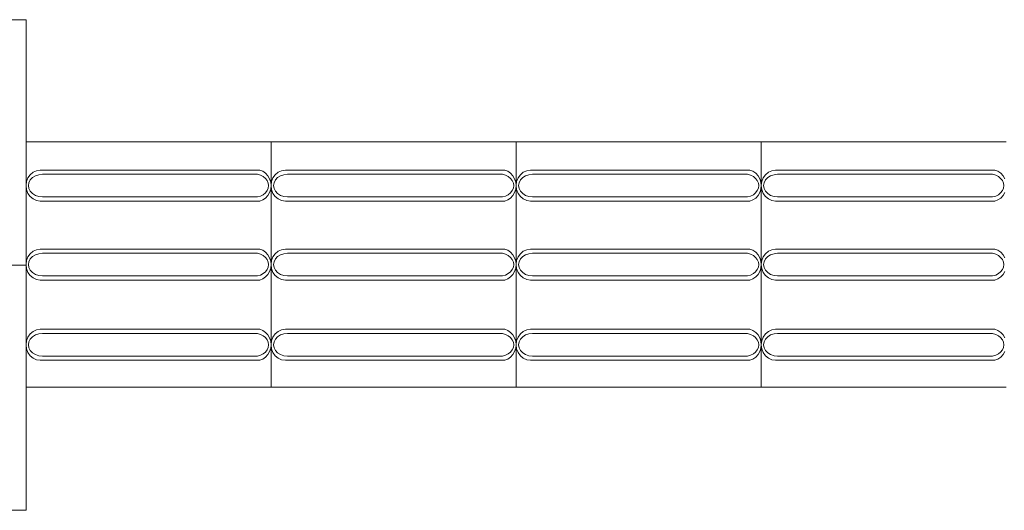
# Model space of a CAD drawing. Extents: x 5066 to 9756, y -2696 to -1109.
# Tile 67 of 208: x 9384.64 to 9386.65, y -2588.66 to -2587.66. Entities that reach past the tile are written whole.
import ezdxf

# ---------------------------------------------------------------- set-up
doc = ezdxf.new("R2010")
doc.units = 0
doc.header["$MEASUREMENT"] = 0
doc.layers.add('IFC-Elemento construtivo genérico-Contorno', color=253, linetype='CONTINUOUS', lineweight=5)

msp = doc.modelspace()

# ---------------------------------------------------------------- linework, layer by layer
at = {"layer": 'IFC-Elemento construtivo genérico-Contorno', "color": 8, "lineweight": 5}
for p, q in [((9384.1524, -2587.6639), (9384.6524, -2587.6639)), ((9384.6524, -2587.9131), (9384.6524, -2587.6639)), ((9384.6524, -2588.4131), (9384.6524, -2587.9131)), ((9384.6524, -2587.9131), (9385.1524, -2587.9131)), ((9385.1524, -2588.4131), (9385.1524, -2587.9131)), ((9385.1524, -2587.9131), (9385.6524, -2587.9131)), ((9385.6524, -2588.4131), (9385.6524, -2587.9131)), ((9385.6524, -2587.9131), (9386.1524, -2587.9131)), ((9386.1524, -2588.4131), (9386.1524, -2587.9131)), ((9386.1524, -2587.9131), (9386.6524, -2587.9131)), ((9384.667, -2587.9749), (9384.674, -2587.9717)), ((9384.674, -2587.9717), (9384.6816, -2587.9706)), ((9384.6816, -2587.9706), (9385.1292, -2587.9706)), ((9385.1292, -2587.9706), (9385.1355, -2587.973)), ((9385.1355, -2587.973), (9385.1412, -2587.9769)), ((9385.167, -2587.9749), (9385.174, -2587.9717)), ((9385.174, -2587.9717), (9385.1816, -2587.9706)), ((9385.1816, -2587.9706), (9385.6292, -2587.9706)), ((9385.6292, -2587.9706), (9385.6355, -2587.973)), ((9385.6355, -2587.973), (9385.6412, -2587.9769)), ((9385.667, -2587.9749), (9385.674, -2587.9717)), ((9385.674, -2587.9717), (9385.6816, -2587.9706)), ((9385.6816, -2587.9706), (9386.1292, -2587.9706)), ((9386.1292, -2587.9706), (9386.1355, -2587.973)), ((9386.1355, -2587.973), (9386.1412, -2587.9769)), ((9386.167, -2587.9749), (9386.174, -2587.9717)), ((9386.174, -2587.9717), (9386.1816, -2587.9706)), ((9386.1816, -2587.9706), (9386.6292, -2587.9706)), ((9386.6292, -2587.9706), (9386.6355, -2587.973)), ((9386.6355, -2587.973), (9386.6412, -2587.9769)), ((9384.6534, -2587.994), (9384.6563, -2587.9864)), ((9384.6563, -2587.9864), (9384.661, -2587.9799)), ((9384.6584, -2587.9962), (9384.6612, -2587.9906)), ((9384.661, -2587.9799), (9384.667, -2587.9749)), ((9384.6612, -2587.9906), (9384.6658, -2587.9859)), ((9384.6658, -2587.9859), (9384.6717, -2587.9822)), ((9384.6717, -2587.9822), (9384.6786, -2587.9799)), ((9384.6786, -2587.9799), (9384.686, -2587.9791)), ((9384.686, -2587.9791), (9385.1246, -2587.9791)), ((9385.1246, -2587.9791), (9385.1309, -2587.9809)), ((9385.1309, -2587.9809), (9385.1364, -2587.9837)), ((9385.1364, -2587.9837), (9385.141, -2587.9874)), ((9385.141, -2587.9874), (9385.1445, -2587.9919)), ((9385.1412, -2587.9769), (9385.1459, -2587.982)), ((9385.1445, -2587.9919), (9385.1467, -2587.9969)), ((9385.1459, -2587.982), (9385.1494, -2587.9881)), ((9385.1494, -2587.9881), (9385.1517, -2587.995)), ((9385.1534, -2587.994), (9385.1563, -2587.9864)), ((9385.1563, -2587.9864), (9385.161, -2587.9799)), ((9385.1584, -2587.9962), (9385.1612, -2587.9906)), ((9385.161, -2587.9799), (9385.167, -2587.9749)), ((9385.1612, -2587.9906), (9385.1658, -2587.9859)), ((9385.1658, -2587.9859), (9385.1717, -2587.9822)), ((9385.1717, -2587.9822), (9385.1786, -2587.9799)), ((9385.1786, -2587.9799), (9385.186, -2587.9791)), ((9385.186, -2587.9791), (9385.6246, -2587.9791)), ((9385.6246, -2587.9791), (9385.6309, -2587.9809)), ((9385.6309, -2587.9809), (9385.6364, -2587.9837)), ((9385.6364, -2587.9837), (9385.641, -2587.9874)), ((9385.641, -2587.9874), (9385.6445, -2587.9919)), ((9385.6412, -2587.9769), (9385.6459, -2587.982)), ((9385.6445, -2587.9919), (9385.6467, -2587.9969)), ((9385.6459, -2587.982), (9385.6494, -2587.9881)), ((9385.6494, -2587.9881), (9385.6517, -2587.995)), ((9385.6534, -2587.994), (9385.6563, -2587.9864)), ((9385.6563, -2587.9864), (9385.661, -2587.9799)), ((9385.6584, -2587.9962), (9385.6612, -2587.9906)), ((9385.661, -2587.9799), (9385.667, -2587.9749)), ((9385.6612, -2587.9906), (9385.6658, -2587.9859)), ((9385.6658, -2587.9859), (9385.6717, -2587.9822)), ((9385.6717, -2587.9822), (9385.6786, -2587.9799)), ((9385.6786, -2587.9799), (9385.686, -2587.9791)), ((9385.686, -2587.9791), (9386.1246, -2587.9791)), ((9386.1246, -2587.9791), (9386.1309, -2587.9809)), ((9386.1309, -2587.9809), (9386.1364, -2587.9837)), ((9386.1364, -2587.9837), (9386.141, -2587.9874)), ((9386.141, -2587.9874), (9386.1445, -2587.9919)), ((9386.1412, -2587.9769), (9386.1459, -2587.982)), ((9386.1445, -2587.9919), (9386.1467, -2587.9969)), ((9386.1459, -2587.982), (9386.1494, -2587.9881)), ((9386.1494, -2587.9881), (9386.1517, -2587.995)), ((9386.1534, -2587.994), (9386.1563, -2587.9864)), ((9386.1563, -2587.9864), (9386.161, -2587.9799)), ((9386.1584, -2587.9962), (9386.1612, -2587.9906)), ((9386.161, -2587.9799), (9386.167, -2587.9749)), ((9386.1612, -2587.9906), (9386.1658, -2587.9859)), ((9386.1658, -2587.9859), (9386.1717, -2587.9822)), ((9386.1717, -2587.9822), (9386.1786, -2587.9799)), ((9386.1786, -2587.9799), (9386.186, -2587.9791)), ((9386.186, -2587.9791), (9386.6246, -2587.9791)), ((9386.6246, -2587.9791), (9386.6309, -2587.9809)), ((9386.6309, -2587.9809), (9386.6364, -2587.9837)), ((9386.6364, -2587.9837), (9386.641, -2587.9874)), ((9386.641, -2587.9874), (9386.6445, -2587.9919)), ((9386.6412, -2587.9769), (9386.6459, -2587.982)), ((9386.6445, -2587.9919), (9386.6467, -2587.9969)), ((9386.6459, -2587.982), (9386.6494, -2587.9881)), ((9384.6524, -2588.0021), (9384.6534, -2587.994)), ((9384.6524, -2588.0021), (9384.6534, -2588.0103)), ((9384.6534, -2588.0103), (9384.6563, -2588.0179)), ((9384.6574, -2588.0021), (9384.6584, -2587.9962)), ((9384.6574, -2588.0021), (9384.6584, -2588.0081)), ((9384.6584, -2588.0081), (9384.6612, -2588.0136)), ((9384.6612, -2588.0136), (9384.6658, -2588.0184)), ((9385.141, -2588.0169), (9385.1445, -2588.0124)), ((9385.1445, -2588.0124), (9385.1467, -2588.0074)), ((9385.1467, -2587.9969), (9385.1474, -2588.0021)), ((9385.1467, -2588.0074), (9385.1474, -2588.0021)), ((9385.1494, -2588.0162), (9385.1517, -2588.0093)), ((9385.1517, -2587.995), (9385.1524, -2588.0021)), ((9385.1517, -2588.0093), (9385.1524, -2588.0021)), ((9385.1524, -2588.0021), (9385.1534, -2587.994)), ((9385.1524, -2588.0021), (9385.1534, -2588.0103)), ((9385.1534, -2588.0103), (9385.1563, -2588.0179)), ((9385.1574, -2588.0021), (9385.1584, -2587.9962)), ((9385.1574, -2588.0021), (9385.1584, -2588.0081)), ((9385.1584, -2588.0081), (9385.1612, -2588.0136)), ((9385.1612, -2588.0136), (9385.1658, -2588.0184)), ((9385.641, -2588.0169), (9385.6445, -2588.0124)), ((9385.6445, -2588.0124), (9385.6467, -2588.0074)), ((9385.6467, -2587.9969), (9385.6474, -2588.0021)), ((9385.6467, -2588.0074), (9385.6474, -2588.0021)), ((9385.6494, -2588.0162), (9385.6517, -2588.0093)), ((9385.6517, -2587.995), (9385.6524, -2588.0021)), ((9385.6517, -2588.0093), (9385.6524, -2588.0021)), ((9385.6524, -2588.0021), (9385.6534, -2587.994)), ((9385.6524, -2588.0021), (9385.6534, -2588.0103)), ((9385.6534, -2588.0103), (9385.6563, -2588.0179)), ((9385.6574, -2588.0021), (9385.6584, -2587.9962)), ((9385.6574, -2588.0021), (9385.6584, -2588.0081)), ((9385.6584, -2588.0081), (9385.6612, -2588.0136)), ((9385.6612, -2588.0136), (9385.6658, -2588.0184)), ((9386.141, -2588.0169), (9386.1445, -2588.0124)), ((9386.1445, -2588.0124), (9386.1467, -2588.0074)), ((9386.1467, -2587.9969), (9386.1474, -2588.0021)), ((9386.1467, -2588.0074), (9386.1474, -2588.0021)), ((9386.1494, -2588.0162), (9386.1517, -2588.0093)), ((9386.1517, -2587.995), (9386.1524, -2588.0021)), ((9386.1517, -2588.0093), (9386.1524, -2588.0021)), ((9386.1524, -2588.0021), (9386.1534, -2587.994)), ((9386.1524, -2588.0021), (9386.1534, -2588.0103)), ((9386.1534, -2588.0103), (9386.1563, -2588.0179)), ((9386.1574, -2588.0021), (9386.1584, -2587.9962)), ((9386.1574, -2588.0021), (9386.1584, -2588.0081)), ((9386.1584, -2588.0081), (9386.1612, -2588.0136)), ((9386.1612, -2588.0136), (9386.1658, -2588.0184)), ((9386.641, -2588.0169), (9386.6445, -2588.0124)), ((9386.6445, -2588.0124), (9386.6467, -2588.0074)), ((9386.6467, -2587.9969), (9386.6474, -2588.0021)), ((9386.6467, -2588.0074), (9386.6474, -2588.0021)), ((9384.6563, -2588.0179), (9384.661, -2588.0244)), ((9384.661, -2588.0244), (9384.667, -2588.0294)), ((9384.6658, -2588.0184), (9384.6717, -2588.0221)), ((9384.667, -2588.0294), (9384.674, -2588.0326)), ((9384.6717, -2588.0221), (9384.6786, -2588.0244)), ((9384.674, -2588.0326), (9384.6816, -2588.0336)), ((9384.6786, -2588.0244), (9384.686, -2588.0252)), ((9384.6816, -2588.0336), (9385.1292, -2588.0336)), ((9384.686, -2588.0252), (9385.1246, -2588.0252)), ((9385.1246, -2588.0252), (9385.1309, -2588.0234)), ((9385.1292, -2588.0336), (9385.1355, -2588.0312)), ((9385.1309, -2588.0234), (9385.1364, -2588.0206)), ((9385.1355, -2588.0312), (9385.1412, -2588.0274)), ((9385.1364, -2588.0206), (9385.141, -2588.0169)), ((9385.1412, -2588.0274), (9385.1459, -2588.0223)), ((9385.1459, -2588.0223), (9385.1494, -2588.0162)), ((9385.1563, -2588.0179), (9385.161, -2588.0244)), ((9385.161, -2588.0244), (9385.167, -2588.0294)), ((9385.1658, -2588.0184), (9385.1717, -2588.0221)), ((9385.167, -2588.0294), (9385.174, -2588.0326)), ((9385.1717, -2588.0221), (9385.1786, -2588.0244)), ((9385.174, -2588.0326), (9385.1816, -2588.0336)), ((9385.1786, -2588.0244), (9385.186, -2588.0252)), ((9385.1816, -2588.0336), (9385.6292, -2588.0336)), ((9385.186, -2588.0252), (9385.6246, -2588.0252)), ((9385.6246, -2588.0252), (9385.6309, -2588.0234)), ((9385.6292, -2588.0336), (9385.6355, -2588.0312)), ((9385.6309, -2588.0234), (9385.6364, -2588.0206)), ((9385.6355, -2588.0312), (9385.6412, -2588.0274)), ((9385.6364, -2588.0206), (9385.641, -2588.0169)), ((9385.6412, -2588.0274), (9385.6459, -2588.0223)), ((9385.6459, -2588.0223), (9385.6494, -2588.0162)), ((9385.6563, -2588.0179), (9385.661, -2588.0244)), ((9385.661, -2588.0244), (9385.667, -2588.0294)), ((9385.6658, -2588.0184), (9385.6717, -2588.0221)), ((9385.667, -2588.0294), (9385.674, -2588.0326)), ((9385.6717, -2588.0221), (9385.6786, -2588.0244)), ((9385.674, -2588.0326), (9385.6816, -2588.0336)), ((9385.6786, -2588.0244), (9385.686, -2588.0252)), ((9385.6816, -2588.0336), (9386.1292, -2588.0336)), ((9385.686, -2588.0252), (9386.1246, -2588.0252)), ((9386.1246, -2588.0252), (9386.1309, -2588.0234)), ((9386.1292, -2588.0336), (9386.1355, -2588.0312)), ((9386.1309, -2588.0234), (9386.1364, -2588.0206)), ((9386.1355, -2588.0312), (9386.1412, -2588.0274)), ((9386.1364, -2588.0206), (9386.141, -2588.0169)), ((9386.1412, -2588.0274), (9386.1459, -2588.0223)), ((9386.1459, -2588.0223), (9386.1494, -2588.0162)), ((9386.1563, -2588.0179), (9386.161, -2588.0244)), ((9386.161, -2588.0244), (9386.167, -2588.0294)), ((9386.1658, -2588.0184), (9386.1717, -2588.0221)), ((9386.167, -2588.0294), (9386.174, -2588.0326)), ((9386.1717, -2588.0221), (9386.1786, -2588.0244)), ((9386.174, -2588.0326), (9386.1816, -2588.0336)), ((9386.1786, -2588.0244), (9386.186, -2588.0252)), ((9386.1816, -2588.0336), (9386.6292, -2588.0336)), ((9386.186, -2588.0252), (9386.6246, -2588.0252)), ((9386.6246, -2588.0252), (9386.6309, -2588.0234)), ((9386.6292, -2588.0336), (9386.6355, -2588.0312)), ((9386.6309, -2588.0234), (9386.6364, -2588.0206)), ((9386.6355, -2588.0312), (9386.6412, -2588.0274)), ((9386.6364, -2588.0206), (9386.641, -2588.0169)), ((9386.6412, -2588.0274), (9386.6459, -2588.0223)), ((9386.6459, -2588.0223), (9386.6494, -2588.0162)), ((9384.667, -2588.1359), (9384.674, -2588.1327)), ((9384.674, -2588.1327), (9384.6816, -2588.1316)), ((9384.6816, -2588.1316), (9385.1292, -2588.1316)), ((9385.1292, -2588.1316), (9385.1355, -2588.134)), ((9385.1355, -2588.134), (9385.1412, -2588.1379)), ((9385.167, -2588.1359), (9385.174, -2588.1327)), ((9385.174, -2588.1327), (9385.1816, -2588.1316)), ((9385.1816, -2588.1316), (9385.6292, -2588.1316)), ((9385.6292, -2588.1316), (9385.6355, -2588.134)), ((9385.6355, -2588.134), (9385.6412, -2588.1379)), ((9385.667, -2588.1359), (9385.674, -2588.1327)), ((9385.674, -2588.1327), (9385.6816, -2588.1316)), ((9385.6816, -2588.1316), (9386.1292, -2588.1316)), ((9386.1292, -2588.1316), (9386.1355, -2588.134)), ((9386.1355, -2588.134), (9386.1412, -2588.1379)), ((9386.167, -2588.1359), (9386.174, -2588.1327)), ((9386.174, -2588.1327), (9386.1816, -2588.1316)), ((9386.1816, -2588.1316), (9386.6292, -2588.1316)), ((9386.6292, -2588.1316), (9386.6355, -2588.134)), ((9386.6355, -2588.134), (9386.6412, -2588.1379)), ((9384.6534, -2588.155), (9384.6563, -2588.1474)), ((9384.6563, -2588.1474), (9384.661, -2588.1409)), ((9384.6584, -2588.1572), (9384.6612, -2588.1516)), ((9384.661, -2588.1409), (9384.667, -2588.1359)), ((9384.6612, -2588.1516), (9384.6658, -2588.1469)), ((9384.6658, -2588.1469), (9384.6717, -2588.1432)), ((9384.6717, -2588.1432), (9384.6786, -2588.1409)), ((9384.6786, -2588.1409), (9384.686, -2588.1401)), ((9384.686, -2588.1401), (9385.1246, -2588.1401)), ((9385.1246, -2588.1401), (9385.1309, -2588.1419)), ((9385.1309, -2588.1419), (9385.1364, -2588.1447)), ((9385.1364, -2588.1447), (9385.141, -2588.1484)), ((9385.141, -2588.1484), (9385.1445, -2588.1529)), ((9385.1412, -2588.1379), (9385.1459, -2588.143)), ((9385.1445, -2588.1529), (9385.1467, -2588.1579)), ((9385.1459, -2588.143), (9385.1494, -2588.1491)), ((9385.1494, -2588.1491), (9385.1517, -2588.156)), ((9385.1534, -2588.155), (9385.1563, -2588.1474)), ((9385.1563, -2588.1474), (9385.161, -2588.1409)), ((9385.1584, -2588.1572), (9385.1612, -2588.1516)), ((9385.161, -2588.1409), (9385.167, -2588.1359)), ((9385.1612, -2588.1516), (9385.1658, -2588.1469)), ((9385.1658, -2588.1469), (9385.1717, -2588.1432)), ((9385.1717, -2588.1432), (9385.1786, -2588.1409)), ((9385.1786, -2588.1409), (9385.186, -2588.1401)), ((9385.186, -2588.1401), (9385.6246, -2588.1401)), ((9385.6246, -2588.1401), (9385.6309, -2588.1419)), ((9385.6309, -2588.1419), (9385.6364, -2588.1447)), ((9385.6364, -2588.1447), (9385.641, -2588.1484)), ((9385.641, -2588.1484), (9385.6445, -2588.1529)), ((9385.6412, -2588.1379), (9385.6459, -2588.143)), ((9385.6445, -2588.1529), (9385.6467, -2588.1579)), ((9385.6459, -2588.143), (9385.6494, -2588.1491)), ((9385.6494, -2588.1491), (9385.6517, -2588.156)), ((9385.6534, -2588.155), (9385.6563, -2588.1474)), ((9385.6563, -2588.1474), (9385.661, -2588.1409)), ((9385.6584, -2588.1572), (9385.6612, -2588.1516)), ((9385.661, -2588.1409), (9385.667, -2588.1359)), ((9385.6612, -2588.1516), (9385.6658, -2588.1469)), ((9385.6658, -2588.1469), (9385.6717, -2588.1432)), ((9385.6717, -2588.1432), (9385.6786, -2588.1409)), ((9385.6786, -2588.1409), (9385.686, -2588.1401)), ((9385.686, -2588.1401), (9386.1246, -2588.1401)), ((9386.1246, -2588.1401), (9386.1309, -2588.1419)), ((9386.1309, -2588.1419), (9386.1364, -2588.1447)), ((9386.1364, -2588.1447), (9386.141, -2588.1484)), ((9386.141, -2588.1484), (9386.1445, -2588.1529)), ((9386.1412, -2588.1379), (9386.1459, -2588.143)), ((9386.1445, -2588.1529), (9386.1467, -2588.1579)), ((9386.1459, -2588.143), (9386.1494, -2588.1491)), ((9386.1494, -2588.1491), (9386.1517, -2588.156)), ((9386.1534, -2588.155), (9386.1563, -2588.1474)), ((9386.1563, -2588.1474), (9386.161, -2588.1409)), ((9386.1584, -2588.1572), (9386.1612, -2588.1516)), ((9386.161, -2588.1409), (9386.167, -2588.1359)), ((9386.1612, -2588.1516), (9386.1658, -2588.1469)), ((9386.1658, -2588.1469), (9386.1717, -2588.1432)), ((9386.1717, -2588.1432), (9386.1786, -2588.1409)), ((9386.1786, -2588.1409), (9386.186, -2588.1401)), ((9386.186, -2588.1401), (9386.6246, -2588.1401)), ((9386.6246, -2588.1401), (9386.6309, -2588.1419)), ((9386.6309, -2588.1419), (9386.6364, -2588.1447)), ((9386.6364, -2588.1447), (9386.641, -2588.1484)), ((9386.641, -2588.1484), (9386.6445, -2588.1529)), ((9386.6412, -2588.1379), (9386.6459, -2588.143)), ((9386.6445, -2588.1529), (9386.6467, -2588.1579)), ((9386.6459, -2588.143), (9386.6494, -2588.1491)), ((9384.1524, -2588.164), (9384.6524, -2588.164)), ((9384.6524, -2588.1631), (9384.6534, -2588.155)), ((9384.6524, -2588.1631), (9384.6534, -2588.1713)), ((9384.6534, -2588.1713), (9384.6563, -2588.1789)), ((9384.6574, -2588.1631), (9384.6584, -2588.1572)), ((9384.6574, -2588.1631), (9384.6584, -2588.1691)), ((9384.6584, -2588.1691), (9384.6612, -2588.1747)), ((9385.141, -2588.1779), (9385.1445, -2588.1734)), ((9385.1445, -2588.1734), (9385.1467, -2588.1684)), ((9385.1467, -2588.1579), (9385.1474, -2588.1631)), ((9385.1467, -2588.1684), (9385.1474, -2588.1631)), ((9385.1494, -2588.1772), (9385.1517, -2588.1703)), ((9385.1517, -2588.156), (9385.1524, -2588.1631)), ((9385.1517, -2588.1703), (9385.1524, -2588.1631)), ((9385.1524, -2588.1631), (9385.1534, -2588.155)), ((9385.1524, -2588.1631), (9385.1534, -2588.1713)), ((9385.1534, -2588.1713), (9385.1563, -2588.1789)), ((9385.1574, -2588.1631), (9385.1584, -2588.1572)), ((9385.1574, -2588.1631), (9385.1584, -2588.1691)), ((9385.1584, -2588.1691), (9385.1612, -2588.1747)), ((9385.641, -2588.1779), (9385.6445, -2588.1734)), ((9385.6445, -2588.1734), (9385.6467, -2588.1684)), ((9385.6467, -2588.1579), (9385.6474, -2588.1631)), ((9385.6467, -2588.1684), (9385.6474, -2588.1631)), ((9385.6494, -2588.1772), (9385.6517, -2588.1703)), ((9385.6517, -2588.156), (9385.6524, -2588.1631)), ((9385.6517, -2588.1703), (9385.6524, -2588.1631)), ((9385.6524, -2588.1631), (9385.6534, -2588.155)), ((9385.6524, -2588.1631), (9385.6534, -2588.1713)), ((9385.6534, -2588.1713), (9385.6563, -2588.1789)), ((9385.6574, -2588.1631), (9385.6584, -2588.1572)), ((9385.6574, -2588.1631), (9385.6584, -2588.1691)), ((9385.6584, -2588.1691), (9385.6612, -2588.1747)), ((9386.141, -2588.1779), (9386.1445, -2588.1734)), ((9386.1445, -2588.1734), (9386.1467, -2588.1684)), ((9386.1467, -2588.1579), (9386.1474, -2588.1631)), ((9386.1467, -2588.1684), (9386.1474, -2588.1631)), ((9386.1494, -2588.1772), (9386.1517, -2588.1703)), ((9386.1517, -2588.156), (9386.1524, -2588.1631)), ((9386.1517, -2588.1703), (9386.1524, -2588.1631)), ((9386.1524, -2588.1631), (9386.1534, -2588.155)), ((9386.1524, -2588.1631), (9386.1534, -2588.1713)), ((9386.1534, -2588.1713), (9386.1563, -2588.1789)), ((9386.1574, -2588.1631), (9386.1584, -2588.1572)), ((9386.1574, -2588.1631), (9386.1584, -2588.1691)), ((9386.1584, -2588.1691), (9386.1612, -2588.1747)), ((9386.641, -2588.1779), (9386.6445, -2588.1734)), ((9386.6445, -2588.1734), (9386.6467, -2588.1684)), ((9386.6467, -2588.1579), (9386.6474, -2588.1631)), ((9386.6467, -2588.1684), (9386.6474, -2588.1631)), ((9384.6563, -2588.1789), (9384.661, -2588.1854)), ((9384.661, -2588.1854), (9384.667, -2588.1904)), ((9384.6612, -2588.1747), (9384.6658, -2588.1794)), ((9384.6658, -2588.1794), (9384.6717, -2588.1831)), ((9384.667, -2588.1904), (9384.674, -2588.1936)), ((9384.6717, -2588.1831), (9384.6786, -2588.1854)), ((9384.674, -2588.1936), (9384.6816, -2588.1946)), ((9384.6786, -2588.1854), (9384.686, -2588.1862)), ((9384.686, -2588.1862), (9385.1246, -2588.1862)), ((9385.1246, -2588.1862), (9385.1309, -2588.1844)), ((9385.1292, -2588.1946), (9385.1355, -2588.1922)), ((9385.1309, -2588.1844), (9385.1364, -2588.1816)), ((9385.1355, -2588.1922), (9385.1412, -2588.1884)), ((9385.1364, -2588.1816), (9385.141, -2588.1779)), ((9385.1412, -2588.1884), (9385.1459, -2588.1833)), ((9385.1459, -2588.1833), (9385.1494, -2588.1772)), ((9385.1563, -2588.1789), (9385.161, -2588.1854)), ((9385.161, -2588.1854), (9385.167, -2588.1904)), ((9385.1612, -2588.1747), (9385.1658, -2588.1794)), ((9385.1658, -2588.1794), (9385.1717, -2588.1831)), ((9385.167, -2588.1904), (9385.174, -2588.1936)), ((9385.1717, -2588.1831), (9385.1786, -2588.1854)), ((9385.174, -2588.1936), (9385.1816, -2588.1946)), ((9385.1786, -2588.1854), (9385.186, -2588.1862)), ((9385.186, -2588.1862), (9385.6246, -2588.1862)), ((9385.6246, -2588.1862), (9385.6309, -2588.1844)), ((9385.6292, -2588.1946), (9385.6355, -2588.1922)), ((9385.6309, -2588.1844), (9385.6364, -2588.1816)), ((9385.6355, -2588.1922), (9385.6412, -2588.1884)), ((9385.6364, -2588.1816), (9385.641, -2588.1779)), ((9385.6412, -2588.1884), (9385.6459, -2588.1833)), ((9385.6459, -2588.1833), (9385.6494, -2588.1772)), ((9385.6563, -2588.1789), (9385.661, -2588.1854)), ((9385.661, -2588.1854), (9385.667, -2588.1904)), ((9385.6612, -2588.1747), (9385.6658, -2588.1794)), ((9385.6658, -2588.1794), (9385.6717, -2588.1831)), ((9385.667, -2588.1904), (9385.674, -2588.1936)), ((9385.6717, -2588.1831), (9385.6786, -2588.1854)), ((9385.674, -2588.1936), (9385.6816, -2588.1946)), ((9385.6786, -2588.1854), (9385.686, -2588.1862)), ((9385.686, -2588.1862), (9386.1246, -2588.1862)), ((9386.1246, -2588.1862), (9386.1309, -2588.1844)), ((9386.1292, -2588.1946), (9386.1355, -2588.1922)), ((9386.1309, -2588.1844), (9386.1364, -2588.1816)), ((9386.1355, -2588.1922), (9386.1412, -2588.1884)), ((9386.1364, -2588.1816), (9386.141, -2588.1779)), ((9386.1412, -2588.1884), (9386.1459, -2588.1833)), ((9386.1459, -2588.1833), (9386.1494, -2588.1772)), ((9386.1563, -2588.1789), (9386.161, -2588.1854)), ((9386.161, -2588.1854), (9386.167, -2588.1904)), ((9386.1612, -2588.1747), (9386.1658, -2588.1794)), ((9386.1658, -2588.1794), (9386.1717, -2588.1831)), ((9386.167, -2588.1904), (9386.174, -2588.1936)), ((9386.1717, -2588.1831), (9386.1786, -2588.1854)), ((9386.174, -2588.1936), (9386.1816, -2588.1946)), ((9386.1786, -2588.1854), (9386.186, -2588.1862)), ((9386.186, -2588.1862), (9386.6246, -2588.1862)), ((9386.6246, -2588.1862), (9386.6309, -2588.1844)), ((9386.6292, -2588.1946), (9386.6355, -2588.1922)), ((9386.6309, -2588.1844), (9386.6364, -2588.1816)), ((9386.6355, -2588.1922), (9386.6412, -2588.1884)), ((9386.6364, -2588.1816), (9386.641, -2588.1779)), ((9386.6412, -2588.1884), (9386.6459, -2588.1833)), ((9386.6459, -2588.1833), (9386.6494, -2588.1772)), ((9384.6816, -2588.1946), (9385.1292, -2588.1946)), ((9385.1816, -2588.1946), (9385.6292, -2588.1946)), ((9385.6816, -2588.1946), (9386.1292, -2588.1946)), ((9386.1816, -2588.1946), (9386.6292, -2588.1946)), ((9384.6534, -2588.3184), (9384.6563, -2588.3108)), ((9384.6563, -2588.3108), (9384.661, -2588.3043)), ((9384.661, -2588.3043), (9384.667, -2588.2993)), ((9384.6612, -2588.315), (9384.6658, -2588.3103)), ((9384.6658, -2588.3103), (9384.6717, -2588.3066)), ((9384.667, -2588.2993), (9384.674, -2588.2961)), ((9384.6717, -2588.3066), (9384.6786, -2588.3043)), ((9384.674, -2588.2961), (9384.6816, -2588.295)), ((9384.6786, -2588.3043), (9384.686, -2588.3035)), ((9384.6816, -2588.295), (9385.1292, -2588.295)), ((9384.686, -2588.3035), (9385.1246, -2588.3035)), ((9385.1246, -2588.3035), (9385.1309, -2588.3053)), ((9385.1292, -2588.295), (9385.1355, -2588.2974)), ((9385.1309, -2588.3053), (9385.1364, -2588.3081)), ((9385.1355, -2588.2974), (9385.1412, -2588.3013)), ((9385.1364, -2588.3081), (9385.141, -2588.3118)), ((9385.141, -2588.3118), (9385.1445, -2588.3163)), ((9385.1412, -2588.3013), (9385.1459, -2588.3064)), ((9385.1459, -2588.3064), (9385.1494, -2588.3125)), ((9385.1494, -2588.3125), (9385.1517, -2588.3194)), ((9385.1534, -2588.3184), (9385.1563, -2588.3108)), ((9385.1563, -2588.3108), (9385.161, -2588.3043)), ((9385.161, -2588.3043), (9385.167, -2588.2993)), ((9385.1612, -2588.315), (9385.1658, -2588.3103)), ((9385.1658, -2588.3103), (9385.1717, -2588.3066)), ((9385.167, -2588.2993), (9385.174, -2588.2961)), ((9385.1717, -2588.3066), (9385.1786, -2588.3043)), ((9385.174, -2588.2961), (9385.1816, -2588.295)), ((9385.1786, -2588.3043), (9385.186, -2588.3035)), ((9385.1816, -2588.295), (9385.6292, -2588.295)), ((9385.186, -2588.3035), (9385.6246, -2588.3035)), ((9385.6246, -2588.3035), (9385.6309, -2588.3053)), ((9385.6292, -2588.295), (9385.6355, -2588.2974)), ((9385.6309, -2588.3053), (9385.6364, -2588.3081)), ((9385.6355, -2588.2974), (9385.6412, -2588.3013)), ((9385.6364, -2588.3081), (9385.641, -2588.3118)), ((9385.641, -2588.3118), (9385.6445, -2588.3163)), ((9385.6412, -2588.3013), (9385.6459, -2588.3064)), ((9385.6459, -2588.3064), (9385.6494, -2588.3125)), ((9385.6494, -2588.3125), (9385.6517, -2588.3194)), ((9385.6534, -2588.3184), (9385.6563, -2588.3108)), ((9385.6563, -2588.3108), (9385.661, -2588.3043)), ((9385.661, -2588.3043), (9385.667, -2588.2993)), ((9385.6612, -2588.315), (9385.6658, -2588.3103)), ((9385.6658, -2588.3103), (9385.6717, -2588.3066)), ((9385.667, -2588.2993), (9385.674, -2588.2961)), ((9385.6717, -2588.3066), (9385.6786, -2588.3043)), ((9385.674, -2588.2961), (9385.6816, -2588.295)), ((9385.6786, -2588.3043), (9385.686, -2588.3035)), ((9385.6816, -2588.295), (9386.1292, -2588.295)), ((9385.686, -2588.3035), (9386.1246, -2588.3035)), ((9386.1246, -2588.3035), (9386.1309, -2588.3053)), ((9386.1292, -2588.295), (9386.1355, -2588.2974)), ((9386.1309, -2588.3053), (9386.1364, -2588.3081)), ((9386.1355, -2588.2974), (9386.1412, -2588.3013)), ((9386.1364, -2588.3081), (9386.141, -2588.3118)), ((9386.141, -2588.3118), (9386.1445, -2588.3163)), ((9386.1412, -2588.3013), (9386.1459, -2588.3064)), ((9386.1459, -2588.3064), (9386.1494, -2588.3125)), ((9386.1494, -2588.3125), (9386.1517, -2588.3194)), ((9386.1534, -2588.3184), (9386.1563, -2588.3108)), ((9386.1563, -2588.3108), (9386.161, -2588.3043)), ((9386.161, -2588.3043), (9386.167, -2588.2993)), ((9386.1612, -2588.315), (9386.1658, -2588.3103)), ((9386.1658, -2588.3103), (9386.1717, -2588.3066)), ((9386.167, -2588.2993), (9386.174, -2588.2961)), ((9386.1717, -2588.3066), (9386.1786, -2588.3043)), ((9386.174, -2588.2961), (9386.1816, -2588.295)), ((9386.1786, -2588.3043), (9386.186, -2588.3035)), ((9386.1816, -2588.295), (9386.6292, -2588.295)), ((9386.186, -2588.3035), (9386.6246, -2588.3035)), ((9386.6246, -2588.3035), (9386.6309, -2588.3053)), ((9386.6292, -2588.295), (9386.6355, -2588.2974)), ((9386.6309, -2588.3053), (9386.6364, -2588.3081)), ((9386.6355, -2588.2974), (9386.6412, -2588.3013)), ((9386.6364, -2588.3081), (9386.641, -2588.3118)), ((9386.641, -2588.3118), (9386.6445, -2588.3163)), ((9386.6412, -2588.3013), (9386.6459, -2588.3064)), ((9386.6459, -2588.3064), (9386.6494, -2588.3125)), ((9384.6524, -2588.3265), (9384.6534, -2588.3184)), ((9384.6524, -2588.3265), (9384.6534, -2588.3347)), ((9384.6534, -2588.3347), (9384.6563, -2588.3423)), ((9384.6574, -2588.3265), (9384.6584, -2588.3206)), ((9384.6574, -2588.3265), (9384.6584, -2588.3325)), ((9384.6584, -2588.3206), (9384.6612, -2588.315)), ((9384.6584, -2588.3325), (9384.6612, -2588.338)), ((9385.1445, -2588.3163), (9385.1467, -2588.3213)), ((9385.1445, -2588.3368), (9385.1467, -2588.3318)), ((9385.1467, -2588.3213), (9385.1474, -2588.3265)), ((9385.1467, -2588.3318), (9385.1474, -2588.3265)), ((9385.1494, -2588.3406), (9385.1517, -2588.3337)), ((9385.1517, -2588.3194), (9385.1524, -2588.3265)), ((9385.1517, -2588.3337), (9385.1524, -2588.3265)), ((9385.1524, -2588.3265), (9385.1534, -2588.3184)), ((9385.1524, -2588.3265), (9385.1534, -2588.3347)), ((9385.1534, -2588.3347), (9385.1563, -2588.3423)), ((9385.1574, -2588.3265), (9385.1584, -2588.3206)), ((9385.1574, -2588.3265), (9385.1584, -2588.3325)), ((9385.1584, -2588.3206), (9385.1612, -2588.315)), ((9385.1584, -2588.3325), (9385.1612, -2588.338)), ((9385.6445, -2588.3163), (9385.6467, -2588.3213)), ((9385.6445, -2588.3368), (9385.6467, -2588.3318)), ((9385.6467, -2588.3213), (9385.6474, -2588.3265)), ((9385.6467, -2588.3318), (9385.6474, -2588.3265)), ((9385.6494, -2588.3406), (9385.6517, -2588.3337)), ((9385.6517, -2588.3194), (9385.6524, -2588.3265)), ((9385.6517, -2588.3337), (9385.6524, -2588.3265)), ((9385.6524, -2588.3265), (9385.6534, -2588.3184)), ((9385.6524, -2588.3265), (9385.6534, -2588.3347)), ((9385.6534, -2588.3347), (9385.6563, -2588.3423)), ((9385.6574, -2588.3265), (9385.6584, -2588.3206)), ((9385.6574, -2588.3265), (9385.6584, -2588.3325)), ((9385.6584, -2588.3206), (9385.6612, -2588.315)), ((9385.6584, -2588.3325), (9385.6612, -2588.338)), ((9386.1445, -2588.3163), (9386.1467, -2588.3213)), ((9386.1445, -2588.3368), (9386.1467, -2588.3318)), ((9386.1467, -2588.3213), (9386.1474, -2588.3265)), ((9386.1467, -2588.3318), (9386.1474, -2588.3265)), ((9386.1494, -2588.3406), (9386.1517, -2588.3337)), ((9386.1517, -2588.3194), (9386.1524, -2588.3265)), ((9386.1517, -2588.3337), (9386.1524, -2588.3265)), ((9386.1524, -2588.3265), (9386.1534, -2588.3184)), ((9386.1524, -2588.3265), (9386.1534, -2588.3347)), ((9386.1534, -2588.3347), (9386.1563, -2588.3423)), ((9386.1574, -2588.3265), (9386.1584, -2588.3206)), ((9386.1574, -2588.3265), (9386.1584, -2588.3325)), ((9386.1584, -2588.3206), (9386.1612, -2588.315)), ((9386.1584, -2588.3325), (9386.1612, -2588.338)), ((9386.6445, -2588.3163), (9386.6467, -2588.3213)), ((9386.6445, -2588.3368), (9386.6467, -2588.3318)), ((9386.6467, -2588.3213), (9386.6474, -2588.3265)), ((9386.6467, -2588.3318), (9386.6474, -2588.3265)), ((9384.6563, -2588.3423), (9384.661, -2588.3488)), ((9384.661, -2588.3488), (9384.667, -2588.3538)), ((9384.6612, -2588.338), (9384.6658, -2588.3428)), ((9384.6658, -2588.3428), (9384.6717, -2588.3465)), ((9384.667, -2588.3538), (9384.674, -2588.357)), ((9384.6717, -2588.3465), (9384.6786, -2588.3488)), ((9384.6786, -2588.3488), (9384.686, -2588.3496)), ((9384.686, -2588.3496), (9385.1246, -2588.3496)), ((9385.1246, -2588.3496), (9385.1309, -2588.3478)), ((9385.1309, -2588.3478), (9385.1364, -2588.345)), ((9385.1355, -2588.3556), (9385.1412, -2588.3518)), ((9385.1364, -2588.345), (9385.141, -2588.3413)), ((9385.141, -2588.3413), (9385.1445, -2588.3368)), ((9385.1412, -2588.3518), (9385.1459, -2588.3467)), ((9385.1459, -2588.3467), (9385.1494, -2588.3406)), ((9385.1563, -2588.3423), (9385.161, -2588.3488)), ((9385.161, -2588.3488), (9385.167, -2588.3538)), ((9385.1612, -2588.338), (9385.1658, -2588.3428)), ((9385.1658, -2588.3428), (9385.1717, -2588.3465)), ((9385.167, -2588.3538), (9385.174, -2588.357)), ((9385.1717, -2588.3465), (9385.1786, -2588.3488)), ((9385.1786, -2588.3488), (9385.186, -2588.3496)), ((9385.186, -2588.3496), (9385.6246, -2588.3496)), ((9385.6246, -2588.3496), (9385.6309, -2588.3478)), ((9385.6309, -2588.3478), (9385.6364, -2588.345)), ((9385.6355, -2588.3556), (9385.6412, -2588.3518)), ((9385.6364, -2588.345), (9385.641, -2588.3413)), ((9385.641, -2588.3413), (9385.6445, -2588.3368)), ((9385.6412, -2588.3518), (9385.6459, -2588.3467)), ((9385.6459, -2588.3467), (9385.6494, -2588.3406)), ((9385.6563, -2588.3423), (9385.661, -2588.3488)), ((9385.661, -2588.3488), (9385.667, -2588.3538)), ((9385.6612, -2588.338), (9385.6658, -2588.3428)), ((9385.6658, -2588.3428), (9385.6717, -2588.3465)), ((9385.667, -2588.3538), (9385.674, -2588.357)), ((9385.6717, -2588.3465), (9385.6786, -2588.3488)), ((9385.6786, -2588.3488), (9385.686, -2588.3496)), ((9385.686, -2588.3496), (9386.1246, -2588.3496)), ((9386.1246, -2588.3496), (9386.1309, -2588.3478)), ((9386.1309, -2588.3478), (9386.1364, -2588.345)), ((9386.1355, -2588.3556), (9386.1412, -2588.3518)), ((9386.1364, -2588.345), (9386.141, -2588.3413)), ((9386.141, -2588.3413), (9386.1445, -2588.3368)), ((9386.1412, -2588.3518), (9386.1459, -2588.3467)), ((9386.1459, -2588.3467), (9386.1494, -2588.3406)), ((9386.1563, -2588.3423), (9386.161, -2588.3488)), ((9386.161, -2588.3488), (9386.167, -2588.3538)), ((9386.1612, -2588.338), (9386.1658, -2588.3428)), ((9386.1658, -2588.3428), (9386.1717, -2588.3465)), ((9386.167, -2588.3538), (9386.174, -2588.357)), ((9386.1717, -2588.3465), (9386.1786, -2588.3488)), ((9386.1786, -2588.3488), (9386.186, -2588.3496)), ((9386.186, -2588.3496), (9386.6246, -2588.3496)), ((9386.6246, -2588.3496), (9386.6309, -2588.3478)), ((9386.6309, -2588.3478), (9386.6364, -2588.345)), ((9386.6355, -2588.3556), (9386.6412, -2588.3518)), ((9386.6364, -2588.345), (9386.641, -2588.3413)), ((9386.641, -2588.3413), (9386.6445, -2588.3368)), ((9386.6412, -2588.3518), (9386.6459, -2588.3467)), ((9386.6459, -2588.3467), (9386.6494, -2588.3406)), ((9384.674, -2588.357), (9384.6816, -2588.358)), ((9384.6816, -2588.358), (9385.1292, -2588.358)), ((9385.1292, -2588.358), (9385.1355, -2588.3556)), ((9385.174, -2588.357), (9385.1816, -2588.358)), ((9385.1816, -2588.358), (9385.6292, -2588.358)), ((9385.6292, -2588.358), (9385.6355, -2588.3556)), ((9385.674, -2588.357), (9385.6816, -2588.358)), ((9385.6816, -2588.358), (9386.1292, -2588.358)), ((9386.1292, -2588.358), (9386.1355, -2588.3556)), ((9386.174, -2588.357), (9386.1816, -2588.358)), ((9386.1816, -2588.358), (9386.6292, -2588.358)), ((9386.6292, -2588.358), (9386.6355, -2588.3556)), ((9384.6524, -2588.664), (9384.6524, -2588.4131)), ((9384.6524, -2588.4131), (9385.1524, -2588.4131)), ((9385.1524, -2588.4131), (9385.6524, -2588.4131)), ((9385.6524, -2588.4131), (9386.1524, -2588.4131)), ((9386.1524, -2588.4131), (9386.6524, -2588.4131)), ((9384.1524, -2588.664), (9384.6524, -2588.664))]:
    msp.add_line(p, q, dxfattribs=at)

doc.saveas('drawing.dxf')
